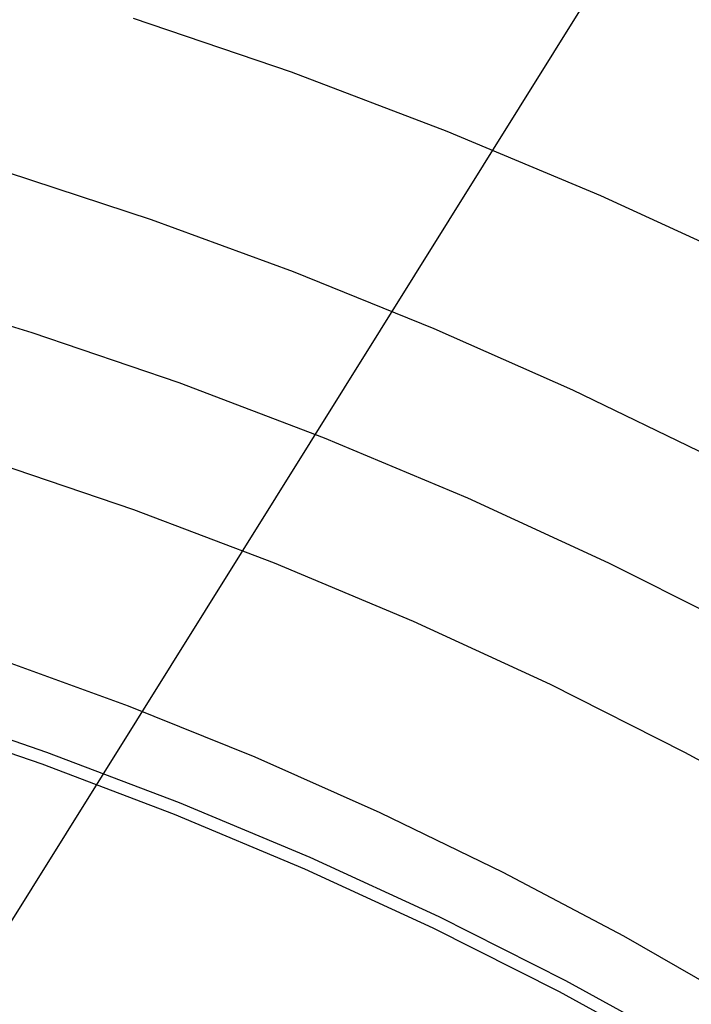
# Model space of a CAD drawing. Header units: millimetres. Extents: x 6049 to 7254, y -11340 to -10297.
# Tile 158 of 237: x 6664.93 to 6671.48, y -10644.91 to -10635.33. Entities that reach past the tile are written whole.
import ezdxf

# ---------------------------------------------------------------- set-up
doc = ezdxf.new("R2010")
doc.units = ezdxf.units.MM
doc.layers.add('luz', color=7, linetype='Continuous')

msp = doc.modelspace()

# ---------------------------------------------------------------- linework, layer by layer
at = {"color": 8, "true_color": 0x7f7f7f}
for p, q in [((6666.0397, -10635.3137, 62.1), (6667.5769, -10635.8368, 62.1)), ((6666.0397, -10635.3137, 62.1), (6667.5769, -10635.8368, 62.1)), ((6667.5769, -10635.8368, 62.1), (6669.095, -10636.4125, 62.1)), ((6667.5769, -10635.8368, 62.1), (6669.095, -10636.4125, 62.1)), ((6669.095, -10636.4125, 62.1), (6670.5924, -10637.0404, 62.1)), ((6669.095, -10636.4125, 62.1), (6670.5924, -10637.0404, 62.1)), ((6664.8112, -10636.811, 60.6888), (6666.2133, -10637.2717, 60.6888)), ((6664.8112, -10636.811, 60.6888), (6666.2133, -10637.2717, 60.6888)), ((6670.5924, -10637.0404, 62.1), (6672.0673, -10637.7195, 62.1)), ((6670.5924, -10637.0404, 62.1), (6672.0673, -10637.7195, 62.1)), ((6666.2133, -10637.2717, 60.6888), (6667.5991, -10637.7792, 60.6888)), ((6666.2133, -10637.2717, 60.6888), (6667.5991, -10637.7792, 60.6888)), ((6667.5991, -10637.7792, 60.6888), (6668.9673, -10638.3326, 60.6888)), ((6667.5991, -10637.7792, 60.6888), (6668.9673, -10638.3326, 60.6888)), ((6665.0563, -10638.3761, 105.1), (6663.6084, -10637.9386, 105.1)), ((6665.0563, -10638.3761, 105.1), (6663.6084, -10637.9386, 105.1)), ((6668.9673, -10638.3326, 60.6888), (6670.3169, -10638.9308, 60.6888)), ((6668.9673, -10638.3326, 60.6888), (6670.3169, -10638.9308, 60.6888)), ((6666.4884, -10638.8634, 105.1), (6665.0563, -10638.3761, 105.1)), ((6666.4884, -10638.8634, 105.1), (6665.0563, -10638.3761, 105.1)), ((6667.9027, -10639.3998, 105.1), (6666.4884, -10638.8634, 105.1)), ((6667.9027, -10639.3998, 105.1), (6666.4884, -10638.8634, 105.1)), ((6670.3169, -10638.9308, 60.6888), (6671.6464, -10639.5729, 60.6888)), ((6670.3169, -10638.9308, 60.6888), (6671.6464, -10639.5729, 60.6888)), ((6669.2977, -10639.9847, 105.1), (6667.9027, -10639.3998, 105.1)), ((6669.2977, -10639.9847, 105.1), (6667.9027, -10639.3998, 105.1)), ((6666.0443, -10640.0983, 52.5146), (6664.6551, -10639.6256, 52.5146)), ((6666.0443, -10640.0983, 52.5146), (6664.6551, -10639.6256, 52.5146)), ((6670.6717, -10640.6174, 105.1), (6669.2977, -10639.9847, 105.1)), ((6670.6717, -10640.6174, 105.1), (6669.2977, -10639.9847, 105.1)), ((6667.4163, -10640.6186, 52.5146), (6666.0443, -10640.0983, 52.5146)), ((6667.4163, -10640.6186, 52.5146), (6666.0443, -10640.0983, 52.5146)), ((6668.7695, -10641.186, 52.5146), (6667.4163, -10640.6186, 52.5146)), ((6668.7695, -10641.186, 52.5146), (6667.4163, -10640.6186, 52.5146)), ((6672.0231, -10641.2971, 105.1), (6670.6717, -10640.6174, 105.1)), ((6672.0231, -10641.2971, 105.1), (6670.6717, -10640.6174, 105.1)), ((6670.1023, -10641.7997, 52.5146), (6668.7695, -10641.186, 52.5146)), ((6670.1023, -10641.7997, 52.5146), (6668.7695, -10641.186, 52.5146)), ((6665.9921, -10642.0101, 51.1), (6664.7408, -10641.5561, 51.1)), ((6665.9921, -10642.0101, 51.1), (6664.7408, -10641.5561, 51.1)), ((6671.4132, -10642.4591, 52.5146), (6670.1023, -10641.7997, 52.5146)), ((6671.4132, -10642.4591, 52.5146), (6670.1023, -10641.7997, 52.5146)), ((6663.889, -10642.0115, 199.6), (6665.1963, -10642.4563, 199.6)), ((6663.889, -10642.0115, 199.6), (6665.1963, -10642.4563, 199.6)), ((6667.2271, -10642.507, 51.1), (6665.9921, -10642.0101, 51.1)), ((6667.2271, -10642.507, 51.1), (6665.9921, -10642.0101, 51.1)), ((6665.1538, -10642.5744, 200.6), (6663.8506, -10642.131, 200.6)), ((6665.1538, -10642.5744, 200.6), (6663.8506, -10642.131, 200.6)), ((6665.1963, -10642.4563, 199.6), (6666.4874, -10642.9459, 199.6)), ((6665.1963, -10642.4563, 199.6), (6666.4874, -10642.9459, 199.6)), ((6672.7005, -10643.1633, 52.5146), (6671.4132, -10642.4591, 52.5146)), ((6672.7005, -10643.1633, 52.5146), (6671.4132, -10642.4591, 52.5146)), ((6666.4408, -10643.0625, 200.6), (6665.1538, -10642.5744, 200.6)), ((6666.4408, -10643.0625, 200.6), (6665.1538, -10642.5744, 200.6)), ((6668.4442, -10643.0462, 51.1), (6667.2271, -10642.507, 51.1)), ((6668.4442, -10643.0462, 51.1), (6667.2271, -10642.507, 51.1)), ((6666.4874, -10642.9459, 199.6), (6667.7608, -10643.4798, 199.6)), ((6666.4874, -10642.9459, 199.6), (6667.7608, -10643.4798, 199.6)), ((6669.642, -10643.6271, 51.1), (6668.4442, -10643.0462, 51.1)), ((6669.642, -10643.6271, 51.1), (6668.4442, -10643.0462, 51.1)), ((6667.7103, -10643.5948, 200.6), (6666.4408, -10643.0625, 200.6)), ((6667.7103, -10643.5948, 200.6), (6666.4408, -10643.0625, 200.6)), ((6667.7608, -10643.4798, 199.6), (6669.0151, -10644.0574, 199.6)), ((6667.7608, -10643.4798, 199.6), (6669.0151, -10644.0574, 199.6)), ((6668.9606, -10644.1705, 200.6), (6667.7103, -10643.5948, 200.6)), ((6668.9606, -10644.1705, 200.6), (6667.7103, -10643.5948, 200.6)), ((6670.8191, -10644.2489, 51.1), (6669.642, -10643.6271, 51.1)), ((6670.8191, -10644.2489, 51.1), (6669.642, -10643.6271, 51.1)), ((6669.0151, -10644.0574, 199.6), (6670.2487, -10644.6779, 199.6)), ((6669.0151, -10644.0574, 199.6), (6670.2487, -10644.6779, 199.6)), ((6670.1903, -10644.7891, 200.6), (6668.9606, -10644.1705, 200.6)), ((6670.1903, -10644.7891, 200.6), (6668.9606, -10644.1705, 200.6)), ((6671.9739, -10644.9109, 51.1), (6670.8191, -10644.2489, 51.1)), ((6671.9739, -10644.9109, 51.1), (6670.8191, -10644.2489, 51.1)), ((6670.2487, -10644.6779, 199.6), (6671.4601, -10645.3407, 199.6)), ((6670.2487, -10644.6779, 199.6), (6671.4601, -10645.3407, 199.6)), ((6671.3979, -10645.4497, 200.6), (6670.1903, -10644.7891, 200.6)), ((6671.3979, -10645.4497, 200.6), (6670.1903, -10644.7891, 200.6))]:
    msp.add_line(p, q, dxfattribs=at)
at = {"layer": 'luz', "color": 254, "true_color": 0xcad1ee}
for p, q in [((6725.0062, -10547.8205, -34.05), (6564.9352, -10804.0132, -34.05)), ((6725.0062, -10547.8205, -32.55), (6564.9352, -10804.0132, -32.55))]:
    msp.add_line(p, q, dxfattribs=at)

doc.saveas('drawing.dxf')
